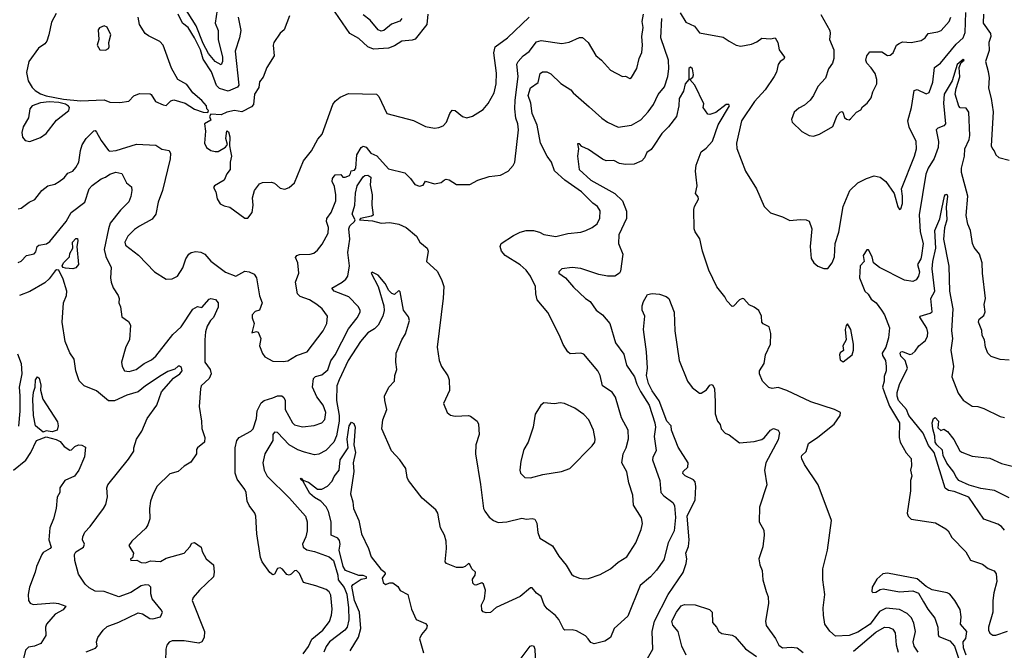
# Model space of a CAD drawing. Extents: x 1552033 to 1694788, y 811965 to 917215.
# Tile 203 of 256: x 1583935 to 1590583, y 868148 to 872408. Entities that reach past the tile are written whole.
import ezdxf

# ---------------------------------------------------------------- set-up
doc = ezdxf.new("R2010")
doc.units = 0

msp = doc.modelspace()

# ---------------------------------------------------------------- linework, layer by layer
at = {"layer": '0CON20XD'}
for points in [[(1585267.6, 872475), (1585256.2, 872385), (1585274.7, 872335), (1585274.8, 872275), (1585304.2, 872155), (1585303.8, 872125), (1585295, 872102.9), (1585255, 872124.6), (1585210.2, 872180.2), (1585175, 872247.1), (1585125.8, 872365.8), (1585046.1, 872495)], [(1586690, 872445), (1586684.4, 872375), (1586605, 872277.1), (1586585, 872268.8), (1586515, 872261.9), (1586465, 872230.8), (1586425, 872215.7), (1586325, 872209.5), (1586285, 872223.6), (1586225, 872280), (1586165, 872314.4), (1586041.4, 872495)], [(1584181.2, 872448.8), (1584149.3, 872390.7), (1584133.3, 872305), (1584117.8, 872262.2), (1584104.2, 872245), (1584062, 872215), (1583998.1, 872125), (1583981.3, 872051.3), (1583993.1, 871995), (1584020.7, 871950.7), (1584040.5, 871930.5), (1584076.1, 871906.1), (1584115, 871892.7), (1584231.5, 871871.5), (1584345, 871860), (1584505, 871865.6), (1584545, 871850), (1584612.1, 871847.9), (1584671.3, 871858.7), (1584707.1, 871892.9), (1584745, 871910), (1584816.1, 871906.1), (1584823.3, 871903.3), (1584853.3, 871855), (1584905, 871832.5), (1584925, 871827.5), (1584955, 871860), (1584975.9, 871865.9), (1585053.6, 871843.6), (1585115, 871803.3), (1585175, 871782.5), (1585205, 871780)], [(1585205, 871780), (1585210, 871795), (1585200, 871805), (1585197.5, 871825), (1585165, 871862.5), (1585104.3, 871914.3), (1585065, 871970), (1585003.9, 872003.9), (1584960.4, 872080.4), (1584905, 872236), (1584881.8, 872261.8), (1584805, 872298.2), (1584782.2, 872315), (1584743.9, 872375), (1584734.6, 872424.6)], [(1585410.6, 872425), (1585427.8, 872335), (1585418.5, 872285), (1585389.5, 872195), (1585415.4, 871965), (1585405, 871951.8), (1585343.8, 871926.2), (1585283.6, 871943.6), (1585265, 871963.1), (1585229.3, 872055), (1585175, 872142.4), (1585157.2, 872205), (1585115, 872284.4), (1585072.9, 872355), (1585035, 872384.5), (1585004.8, 872445)], [(1585756.9, 872435), (1585720.2, 872339.8), (1585693.2, 872316.8), (1585652.2, 872255), (1585647.5, 872235), (1585654.6, 872165), (1585603.5, 872085), (1585579.7, 872020.3), (1585555, 871988.8), (1585550, 871950), (1585521.4, 871905), (1585514.4, 871835), (1585500.2, 871819.8), (1585435, 871786.5), (1585385, 871794.2), (1585335, 871784.3), (1585295, 871766), (1585225, 871770), (1585217.5, 871755), (1585225, 871730), (1585182.5, 871705), (1585190, 871655), (1585184.2, 871575), (1585196.7, 871545), (1585225, 871523.8), (1585255, 871516.7), (1585275, 871517.5), (1585325, 871547.5), (1585337.5, 871565), (1585326.2, 871605), (1585335, 871656.2), (1585345, 871650), (1585355, 871617.5), (1585352.5, 871555), (1585358.8, 871518.8), (1585365.5, 871485), (1585355.8, 871445), (1585356.2, 871395), (1585334.3, 871365.7), (1585316.2, 871325), (1585251.2, 871285), (1585244.5, 871275), (1585260, 871245), (1585268, 871198), (1585288.8, 871165), (1585315, 871150), (1585355, 871142), (1585455, 871067.5), (1585475, 871067.5)], [(1585848.8, 868125), (1585885, 868173.1), (1585906.8, 868223.2), (1585982.3, 868285), (1586026.8, 868343.2), (1586040.3, 868385), (1586044.3, 868425), (1586035, 868520), (1586025, 868542.7), (1586005, 868558.9), (1585935, 868584.3), (1585851.2, 868605), (1585825, 868666.7), (1585805, 868687.5), (1585790, 868685), (1585768.5, 868661.5), (1585755, 868655.5), (1585740.1, 868660.1), (1585710.5, 868695), (1585695, 868704.5), (1585675, 868700), (1585655, 868661.4), (1585645, 868658.6), (1585625, 868672.9), (1585572.9, 868745), (1585561.9, 868775), (1585535.8, 868935), (1585529.2, 869055), (1585522, 869075), (1585485.6, 869125.6), (1585470.8, 869155), (1585464, 869215), (1585456.2, 869235), (1585403.6, 869303.6), (1585390, 869345), (1585389.2, 869515), (1585401.2, 869565), (1585417.8, 869585), (1585495, 869627.5), (1585512.1, 869645), (1585535.3, 869714.7), (1585539.1, 869765), (1585565, 869820.8), (1585585, 869835.7), (1585645, 869852.5), (1585675, 869867.5), (1585705, 869866.9), (1585719.4, 869855), (1585727.5, 869835), (1585728.5, 869775), (1585777.1, 869685), (1585791.1, 869671.1), (1585845, 869657.7), (1585923.8, 869666.2), (1585975, 869684.2), (1585995, 869706.2), (1586003.1, 869755), (1585983.8, 869805), (1585940.6, 869860.6), (1585911.3, 869925), (1585918.2, 869985), (1585933.5, 869996.5), (1585975, 870008), (1586015, 870043.5), (1586036.5, 870103.5), (1586065, 870144.4), (1586155, 870319.5), (1586213.2, 870395), (1586233, 870433), (1586233.3, 870445), (1586220.5, 870470.5), (1586157.1, 870535), (1586058, 870575), (1586042, 870595), (1586113.3, 870635), (1586137.5, 870655), (1586150.4, 870675), (1586161.2, 870745), (1586150.3, 870835), (1586164.2, 870925), (1586158.5, 870995), (1586165.2, 871015), (1586196.8, 871045), (1586199.7, 871055), (1586180, 871095), (1586197.6, 871155), (1586202.8, 871237.2), (1586214.6, 871285), (1586255, 871345.5), (1586265, 871354.5), (1586285, 871358.7), (1586306.4, 871345), (1586302.6, 871292.6), (1586315.9, 871225), (1586311.8, 871155), (1586322, 871088), (1586309.7, 871080.3), (1586236.7, 871065), (1586230.6, 871055), (1586318.1, 871048.1), (1586375, 871034.3), (1586435, 871037.3), (1586496.2, 871026.2), (1586544.4, 871005), (1586615, 870945.8), (1586638, 870905), (1586686.2, 870865), (1586692.9, 870845), (1586682.9, 870775), (1586755, 870710), (1586783.9, 870653.9), (1586798, 870605), (1586794.1, 870525.9), (1586754, 870195), (1586768, 870105), (1586784, 870065), (1586825, 870002.5), (1586836, 869975), (1586837.3, 869902.7), (1586797.5, 869815), (1586822.5, 869755), (1586845, 869737.5), (1586875, 869730), (1586965, 869733.8), (1586979.5, 869729.5), (1587023.3, 869695), (1587032, 869675), (1587037.1, 869605), (1587014.2, 869535), (1587012, 869475), (1587047.3, 869267.3), (1587066.8, 869106.8), (1587075, 869088.8), (1587105, 869048), (1587135, 869023.8), (1587165, 869012), (1587225, 869015.8), (1587325, 869041.4), (1587356.4, 869033.6), (1587395, 869037.5), (1587413, 869033), (1587426.4, 869006.4), (1587433.9, 868943.9), (1587447.5, 868905), (1587532.7, 868852.7), (1587574.5, 868784.5), (1587625, 868723.8), (1587661.7, 868661.7), (1587675, 868650), (1587713.9, 868636.1), (1587745, 868630), (1587775, 868632.9), (1587855, 868659.4), (1587925, 868697.8), (1587975, 868744.4), (1588035, 868779.4), (1588095.9, 868874.1), (1588131.9, 868965), (1588140.8, 869005), (1588133, 869043), (1588079.4, 869129.4), (1588074.4, 869195), (1588048.8, 869278.8), (1588035, 869352.5), (1588000.8, 869415), (1588010.8, 869475), (1588028.9, 869515), (1588045, 869577.5), (1588044.5, 869635), (1587999.5, 869719.5), (1587958.1, 869858.1), (1587935, 869891.9), (1587870, 869935), (1587854.5, 870005), (1587838.9, 870035), (1587745, 870148), (1587725, 870154.2), (1587651.7, 870151.7), (1587635, 870163.3), (1587605, 870213.3), (1587580, 870275), (1587500.3, 870430.3), (1587430, 870515), (1587419.2, 870555), (1587418.1, 870605), (1587384.4, 870675), (1587354.4, 870715), (1587315, 870750.9), (1587213.3, 870815), (1587188.9, 870845), (1587179.2, 870875), (1587186.7, 870895), (1587269.8, 870950.2), (1587315, 870972.9), (1587355, 870982.9), (1587405, 870984.3), (1587445, 870972.5), (1587475, 870955.8), (1587555, 870942.9), (1587635, 870964), (1587725, 870972.5), (1587757.5, 870985), (1587800, 871005), (1587835, 871030), (1587853, 871067), (1587855, 871116.7), (1587837.5, 871145), (1587805, 871169.2), (1587728.6, 871245), (1587614.8, 871324.8), (1587546.1, 871386.1), (1587525.4, 871445), (1587496.6, 871486.6), (1587452.7, 871575), (1587428.9, 871695), (1587396.1, 871775), (1587385.3, 871845), (1587368, 871895), (1587385, 871947.8), (1587435, 871984), (1587448.8, 872045), (1587465, 872055.4), (1587495, 872056.2), (1587522.4, 872042.4), (1587588.1, 871978.1), (1587656.2, 871935), (1587671.2, 871915), (1587779.6, 871819.6), (1587865, 871742.5), (1587905, 871715.8), (1587975, 871682.9), (1588065, 871695.6), (1588128.5, 871731.5), (1588179.5, 871785), (1588215, 871835.7), (1588246.5, 871903.5), (1588289.6, 871955), (1588312.2, 872025), (1588318.1, 872075), (1588315.7, 872135), (1588263.9, 872285), (1588270, 872415)], [(1585475, 871067.5), (1585504.1, 871105.9), (1585512, 871155), (1585506.7, 871205), (1585521.2, 871255), (1585555, 871298.8), (1585575, 871307.5), (1585635, 871311.4), (1585655, 871304.2), (1585695, 871270), (1585725, 871264.2), (1585755, 871274), (1585790.8, 871305), (1585851.9, 871455), (1585905, 871521.2), (1585948.5, 871601.5), (1585977.1, 871635), (1586049.1, 871835), (1586065, 871858.5), (1586098.1, 871885), (1586155, 871908.4), (1586345, 871904.4), (1586359.1, 871889.1), (1586415, 871773.3), (1586595, 871726.2), (1586675, 871686.9), (1586735, 871675.7), (1586765, 871680), (1586795, 871691.9), (1586817.5, 871715), (1586839.1, 871775), (1586855, 871795.8), (1586875, 871795.7), (1586925, 871753.5), (1586954.3, 871745.7), (1586992.7, 871757.3), (1587065, 871801.2), (1587098.2, 871841.8), (1587138.6, 871915), (1587151.4, 871975), (1587153.8, 872046.2), (1587135.4, 872185), (1587145.6, 872225), (1587228.9, 872285), (1587375, 872424.5)], [(1585745, 870104.3), (1585805, 870138.8), (1585875.8, 870165), (1585983.3, 870305), (1586010, 870355), (1586012.9, 870405), (1585977.5, 870455), (1585942, 870485), (1585892, 870515), (1585828, 870538), (1585811.9, 870555), (1585796.9, 870635), (1585819.4, 870695), (1585812.7, 870765), (1585798.6, 870801.4), (1585805.6, 870814.4), (1585825, 870822.5), (1585896.2, 870823.8), (1585920.3, 870829.7), (1585945, 870850), (1585978, 870892), (1586019.1, 870965), (1586020.4, 871005), (1586007.9, 871045), (1586009.2, 871065), (1586038, 871105), (1586068.9, 871185), (1586070, 871225), (1586060.8, 871280.8), (1586045.5, 871315), (1586046.9, 871335), (1586065, 871360), (1586103, 871363), (1586117.5, 871345), (1586133.2, 871343.2), (1586162.5, 871355), (1586169.2, 871369.2), (1586173.3, 871386.7), (1586195, 871390.8), (1586204.3, 871405), (1586210.9, 871495), (1586241.6, 871545), (1586255, 871553.8), (1586275, 871547.1), (1586305, 871506.7), (1586347.3, 871487.3), (1586425, 871401.4), (1586535, 871373.8), (1586575, 871336.2), (1586603.3, 871295), (1586635, 871283.3), (1586659.3, 871290.7), (1586675, 871316.2), (1586735, 871300), (1586781.7, 871308.3), (1586803, 871327), (1586815, 871330), (1586835, 871326), (1586885, 871295.8), (1586975, 871293.8), (1587028, 871325), (1587105, 871348.4), (1587181.5, 871358.5), (1587232.5, 871385), (1587267.9, 871422.1), (1587277.5, 871445), (1587302.5, 871665), (1587298.9, 871705), (1587285, 871743.3), (1587278.2, 871805), (1587279.8, 871865), (1587300, 872025), (1587292.8, 872107.2), (1587300.5, 872125), (1587333.8, 872165), (1587375, 872192.5), (1587425, 872259.4), (1587455, 872266.4), (1587595, 872246.4), (1587645, 872255.5), (1587715, 872288.1), (1587735, 872287.1), (1587774.3, 872255), (1587825.7, 872165.7), (1587864.4, 872134.4), (1587925, 872066), (1588005, 872023.8), (1588026.4, 872026.4), (1588055, 872011.2), (1588065, 872017.5), (1588101.7, 872078.3), (1588117.5, 872145), (1588135, 872187.5), (1588141.2, 872235), (1588136.8, 872295), (1588144.5, 872355), (1588137.9, 872395), (1588148, 872445)], [(1586516.5, 872415), (1586502.9, 872397.1), (1586445, 872378.7), (1586395, 872334.7), (1586375, 872331.3), (1586355, 872339.3), (1586300.7, 872405), (1586255, 872441.5)], [(1588393.6, 872453.6), (1588431.9, 872391.9), (1588490.6, 872365), (1588525, 872320), (1588685, 872290), (1588726.2, 872263.8), (1588772.5, 872235), (1588805, 872229.2), (1588875, 872243.1), (1588911.2, 872258.8), (1588945, 872283.3), (1589005, 872278.8), (1589035, 872285.8), (1589053.3, 872255), (1589063.3, 872205), (1589098.6, 872155), (1589095, 872142), (1589068.8, 872125), (1589056, 872105), (1589045, 872052.5), (1589029.2, 872025), (1588967.5, 871935), (1588895.5, 871855), (1588808.6, 871725), (1588774.2, 871574.2), (1588777.7, 871537.7), (1588836.7, 871385), (1588908.8, 871265), (1588961.2, 871145), (1589005, 871103.8), (1589085, 871076.2), (1589135, 871052.5), (1589205, 871058.8), (1589245, 871056.2), (1589265.9, 871045.9), (1589283.8, 870995), (1589272, 870875), (1589280, 870795), (1589297.5, 870765), (1589325, 870743.3), (1589365, 870727.5), (1589391.7, 870728.3), (1589420, 870765), (1589436.7, 870805), (1589441.2, 870895), (1589465, 870972.5), (1589495.4, 871145), (1589540, 871255), (1589595, 871305.8), (1589653.3, 871335), (1589705, 871352.5), (1589744.4, 871344.4), (1589783.8, 871315), (1589840, 871235), (1589864.2, 871144.2), (1589875, 871126.7), (1589885, 871130), (1589895.8, 871165.8), (1589896, 871215), (1589888, 871265), (1589976, 871485), (1589989.5, 871535), (1589988.1, 871585), (1589941.4, 871681.4), (1589931.1, 871725), (1589955.3, 871815), (1589975, 871930), (1589995, 871937.5), (1590055, 871908.1), (1590075, 871915.7), (1590100.9, 871985), (1590110.8, 872085), (1590151.9, 872115), (1590258.3, 872241.7), (1590304.4, 872285), (1590317.7, 872322.3), (1590322.7, 872457.3)], [(1589345, 872443.3), (1589404, 872335), (1589407.5, 872315), (1589402, 872275), (1589431.2, 872205), (1589432, 872145), (1589423.8, 872115), (1589396.7, 872075), (1589376.1, 872013.9), (1589325, 871957.5), (1589293.8, 871895), (1589271.2, 871865), (1589235, 871830), (1589195, 871811.2), (1589165, 871782.5), (1589147, 871733), (1589150, 871715), (1589215, 871653.8), (1589265, 871626.2), (1589295, 871622), (1589335, 871634), (1589425, 871687.5), (1589455, 871760), (1589475, 871783.3), (1589485, 871787.5), (1589493, 871783), (1589505, 871747.5), (1589516.4, 871736.4), (1589535, 871732.5), (1589545, 871737.5), (1589585, 871782.5), (1589615, 871800), (1589625, 871820), (1589656.4, 871843.6), (1589685, 871880), (1589695, 871920), (1589721.2, 871975), (1589722, 872005), (1589710.6, 872045), (1589685, 872082.5), (1589654.4, 872115), (1589648.6, 872135), (1589655, 872163.3), (1589675, 872191.2), (1589755, 872191.1), (1589795, 872166.5), (1589812.2, 872167.8), (1589832.2, 872185), (1589854.5, 872235.5), (1589872.6, 872247.4), (1589895, 872258.6), (1589955, 872253.6), (1590022.3, 872267.7), (1590049.2, 872285), (1590068.8, 872315), (1590134.2, 872325.8), (1590155.6, 872335), (1590210.9, 872395), (1590222.3, 872425)], [(1590442.3, 872445), (1590439.6, 872385), (1590488.8, 872315), (1590492.9, 872295), (1590478.9, 872255), (1590479.6, 872200.4), (1590456.2, 872125), (1590475, 872057.5), (1590479.6, 872015), (1590475.4, 871945), (1590494.7, 871874.7), (1590506.7, 871785), (1590493.8, 871555), (1590502.5, 871535), (1590515, 871522.5), (1590526.2, 871495), (1590547, 871477), (1590615, 871458)], [(1584515, 872202), (1584535, 872213.3), (1584540, 872225), (1584536.7, 872255), (1584550, 872305), (1584525, 872357.5), (1584505, 872367.5), (1584475, 872352.5), (1584465, 872340), (1584470, 872275), (1584458.8, 872235), (1584477.5, 872205), (1584515, 872202)], [(1590615, 870107.5), (1590555, 870112.5), (1590495, 870133.8), (1590471.2, 870155), (1590456, 870195), (1590448.6, 870245), (1590434.3, 870275), (1590431.7, 870308.3), (1590408.6, 870365), (1590414.2, 870385), (1590445, 870410.8), (1590453.5, 870435), (1590447.5, 870485), (1590455.8, 870525), (1590435.8, 870695), (1590434, 870765), (1590416, 870825), (1590378.9, 870868.9), (1590367.1, 870895), (1590354.3, 870985), (1590337.3, 871027.3), (1590325.6, 871085), (1590337.5, 871215), (1590292.8, 871375), (1590294.2, 871405), (1590313.7, 871485), (1590316.5, 871535), (1590345, 871598.6), (1590350.7, 871625), (1590342.8, 871782.8), (1590325, 871811.4), (1590285, 871812.5), (1590275, 871823.8), (1590251, 871905), (1590257.3, 871942.7), (1590282.1, 872022.1), (1590277.9, 872085), (1590291.2, 872118.8), (1590312, 872135), (1590305, 872140), (1590265.6, 872105), (1590230.7, 871995), (1590177.3, 871905), (1590172.5, 871845), (1590186.7, 871705), (1590175, 871691.4), (1590133.3, 871675), (1590122.5, 871665), (1590139.1, 871585), (1590135.5, 871545), (1590110.1, 871469.9), (1590068.5, 871405), (1590053.5, 871365), (1590008.9, 871088.9), (1590015.7, 870975), (1590035.9, 870895), (1590023.8, 870815), (1590018.5, 870791.5), (1589996.7, 870755), (1590010, 870705), (1590004.1, 870675.9), (1589988.5, 870651.5), (1589965, 870638.5), (1589909.5, 870649.5), (1589740, 870735), (1589698.8, 870765), (1589691.4, 870805), (1589665, 870853.3), (1589655, 870853.3), (1589629.2, 870815), (1589636.2, 870775), (1589608.8, 870745), (1589605.5, 870664.5), (1589641.5, 870575), (1589664.1, 870554.1), (1589685, 870521.1), (1589716.9, 870495), (1589754.5, 870445), (1589772.9, 870415), (1589807.2, 870327.2), (1589801.7, 870258.3), (1589783.3, 870195), (1589758.8, 870155), (1589760.6, 870140.6), (1589781.8, 870105), (1589785.3, 870065.3), (1589785.3, 870035), (1589771.8, 869998.2), (1589771.2, 869965), (1589759.5, 869925), (1589782.8, 869862.8), (1589808.1, 869798.1), (1589876.2, 869685), (1589873.5, 869585), (1589879.4, 869555), (1589921.4, 869481.4), (1589953, 869443), (1589957.1, 869395), (1589950, 869365), (1589959.2, 869325), (1589949.4, 869295), (1589949.4, 869225), (1589927.1, 869075), (1589932.9, 869055), (1589955, 869034.4), (1590118.8, 869008.8), (1590187.6, 868967.6), (1590204.3, 868954.3), (1590229.7, 868909.7), (1590322.3, 868812.3), (1590355, 868757.1), (1590435, 868730), (1590475, 868701.4), (1590514.5, 868684.5), (1590528.1, 868665), (1590532.8, 868612.8), (1590513.1, 868536.9), (1590505.6, 868485), (1590504.8, 868405), (1590475.4, 868305), (1590475.4, 868285), (1590485, 868263.1), (1590505, 868250), (1590525, 868249.7), (1590605, 868278.2)], [(1589056.4, 869923.6), (1589015, 869915.7), (1588993.4, 869923.4), (1588950, 869965), (1588930, 870015), (1588930, 870035), (1588961.2, 870085), (1588971.4, 870145), (1589004.4, 870215), (1589007.6, 870287.6), (1588995, 870332.5), (1588954.2, 870354.2), (1588946.7, 870365), (1588944, 870405), (1588925, 870443.8), (1588895, 870466), (1588860.9, 870480.9), (1588825, 870521.2), (1588815, 870523.8), (1588795, 870516), (1588755, 870472.5), (1588745, 870470), (1588708.8, 870508.8), (1588695.8, 870535.8), (1588643, 870603), (1588587.5, 870715), (1588544.4, 870844.4), (1588527, 870927), (1588496.2, 870975), (1588490, 870995), (1588486.4, 871126.4), (1588490.4, 871145), (1588518, 871195), (1588515, 871212), (1588498.6, 871235), (1588508.8, 871285), (1588501.5, 871345), (1588497.5, 871385), (1588502.5, 871425), (1588535.5, 871514.5), (1588569.7, 871540.3), (1588613.2, 871586.8), (1588651.3, 871698.7), (1588727.5, 871825), (1588723.3, 871835), (1588705, 871834.5), (1588635, 871780), (1588595, 871768), (1588580.5, 871770.5), (1588550, 871815), (1588555, 871840), (1588493.8, 871965), (1588460, 872005), (1588480.3, 872019.7), (1588485.4, 872034.6), (1588477.1, 872075), (1588465, 872086.5), (1588452.8, 872077.2), (1588452.5, 872005), (1588428.8, 871975), (1588418.1, 871925), (1588388.2, 871875), (1588386, 871825), (1588369.2, 871755), (1588316, 871685), (1588269.7, 871640.3), (1588215, 871553.3), (1588199.7, 871530.3), (1588169.7, 871510.3), (1588152.9, 871475), (1588135, 871454), (1588085, 871432.5), (1588025, 871429.4), (1587985.5, 871435.5), (1587946, 871456), (1587895.4, 871455.4), (1587870, 871465), (1587775, 871532.2), (1587730.3, 871550.3), (1587715, 871568.8), (1587701.2, 871568.8), (1587708.8, 871535), (1587701.2, 871485), (1587711.9, 871395), (1587791.5, 871325), (1587953.8, 871235), (1588004.4, 871184.4), (1588032.8, 871115), (1588031.1, 871065), (1587980, 870955), (1587978.4, 870895), (1588007.8, 870825), (1587991.7, 870708.3), (1587985, 870696), (1587954.4, 870675.6), (1587905, 870675.5), (1587845, 870686.5), (1587725, 870727.3), (1587665.5, 870734.5), (1587596.2, 870725), (1587575.7, 870705), (1587575.8, 870695), (1587620.6, 870665), (1587675, 870601.5), (1587755, 870525.6), (1587787.5, 870505), (1587826.9, 870445), (1587870.6, 870415), (1587919.4, 870355), (1587958.9, 870225), (1588015, 870147.5), (1588031.2, 870075), (1588086.4, 869996.4), (1588102.4, 869945), (1588126.2, 869896.2), (1588185, 869802.9), (1588224.5, 869685.5), (1588227.1, 869655), (1588218.2, 869591.8), (1588232.1, 869497.9), (1588209.8, 869450.2), (1588208.5, 869435), (1588258.2, 869295), (1588263.3, 869213.3), (1588285, 869190.5), (1588345, 869147.5), (1588356.2, 869126.2), (1588363.8, 869045), (1588352.9, 868955), (1588314.5, 868875), (1588285, 868758), (1588235, 868688.6), (1588194.2, 868645), (1588125, 868586), (1588041.9, 868378.1), (1587950, 868295), (1587923.8, 868235), (1587885, 868209.2), (1587815, 868191.2), (1587791.4, 868201.4), (1587772.5, 868225), (1587755, 868246.7), (1587695, 868280), (1587665, 868286), (1587615, 868283.3), (1587608.3, 868288.3), (1587576.4, 868356.4), (1587553.2, 868383.2), (1587497.6, 868427.6), (1587475.4, 868455.4), (1587455, 868510.8), (1587425, 868534), (1587395, 868570), (1587385, 868570), (1587315, 868511.4), (1587153.2, 868436.8), (1587115, 868404), (1587085, 868400), (1587065, 868406.7), (1587055, 868420), (1587054.2, 868455), (1587072.5, 868495), (1587080, 868555), (1587066.2, 868595), (1587055, 868603.3), (1587015, 868588.8), (1587005, 868590), (1586995, 868602.5), (1586991.4, 868628.6), (1587010, 868655), (1587013.3, 868675), (1586988.9, 868698.9), (1586975, 868727.5), (1586965, 868733.3), (1586943.8, 868715), (1586925, 868707.8), (1586885, 868706.8), (1586817.5, 868735), (1586808.8, 868745), (1586818, 868835), (1586815.8, 868885.8), (1586804, 868925), (1586776, 868975), (1586767.1, 869022.9), (1586758, 869075), (1586745, 869097.5), (1586653.8, 869175), (1586561.2, 869295), (1586552, 869315), (1586543.3, 869375), (1586501.2, 869435), (1586446.2, 869495), (1586381.4, 869645), (1586386.9, 869705), (1586414.5, 869775), (1586399.6, 869835), (1586399.1, 869865), (1586427.5, 869925), (1586465, 869966.7), (1586468.8, 870005), (1586482.5, 870045), (1586474.7, 870094.7), (1586477.5, 870155), (1586514.7, 870245), (1586539.2, 870285), (1586566.5, 870375), (1586561.3, 870401.3), (1586526.6, 870446.6), (1586505, 870568.8), (1586495, 870577.5), (1586465, 870552.5), (1586448.6, 870558.6), (1586428.3, 870578.3), (1586403.5, 870625), (1586355, 870683.3), (1586315, 870701.4), (1586308.6, 870695), (1586355.9, 870605.9), (1586393.8, 870475), (1586396.8, 870443.2), (1586387.5, 870405), (1586355, 870343.8), (1586330.3, 870319.7), (1586285, 870292), (1586236.9, 870235), (1586153.8, 870105), (1586091.6, 869975), (1586076.4, 869935), (1586074.8, 869835.2), (1586092.2, 869735), (1586093.3, 869695), (1586073.4, 869596.6), (1586056.7, 869553.3), (1586001.7, 869498.3), (1585955, 869473.3), (1585925, 869468.6), (1585857.3, 869487.3), (1585813, 869503), (1585755, 869536.1), (1585675, 869619.4), (1585655, 869621.9), (1585643.8, 869605), (1585644.5, 869565), (1585590.9, 869475), (1585577.9, 869415), (1585586.2, 869365), (1585607.3, 869325), (1585756.8, 869176.8), (1585864.4, 869055), (1585876.8, 869016.8), (1585876.5, 868955), (1585867.3, 868915), (1585844.5, 868865), (1585848.5, 868845), (1585875, 868826.8), (1585925, 868816.2), (1586025, 868780.4), (1586053.5, 868755), (1586082.9, 868655), (1586085.4, 868625), (1586125, 868572.9), (1586145, 868526.2), (1586155.8, 868435.8), (1586157, 868353), (1586145.5, 868304.5), (1586129.6, 868285), (1586027.5, 868205), (1586005, 868174.4), (1585988, 868135)], [(1584005, 871584.2), (1584075, 871612), (1584115, 871639.2), (1584185, 871730), (1584266.2, 871795), (1584271.2, 871815), (1584264.2, 871824.2), (1584245, 871838), (1584199.1, 871849.1), (1584135, 871852.5), (1584075, 871846.4), (1584020.8, 871825), (1584004.2, 871805), (1583994, 871745), (1583958, 871685), (1583949.2, 871645), (1583954, 871615), (1583973, 871593), (1584005, 871584.2)], [(1583925, 871130), (1583945, 871134), (1583998.8, 871175), (1584036.8, 871193.2), (1584085, 871253.1), (1584126.2, 871285), (1584172, 871298), (1584201.2, 871315), (1584235, 871338.8), (1584259.7, 871370.3), (1584294.5, 871385.5), (1584315, 871410), (1584334.4, 871445), (1584345.4, 871525), (1584357.3, 871562.7), (1584385, 871605.7), (1584435, 871657.5), (1584445, 871659.2), (1584455, 871649.2), (1584485, 871590.8), (1584534.2, 871525), (1584545, 871520.5), (1584585.8, 871524.2), (1584725, 871568), (1584855, 871560), (1584895, 871534), (1584943.9, 871523.9), (1584953.8, 871505), (1584952.4, 871467.6), (1584899.6, 871255), (1584869.4, 871175), (1584855.7, 871095), (1584828.9, 871061.1), (1584743.3, 871013.3)], [(1584140, 870910), (1584249.6, 871045), (1584283.6, 871105), (1584375.6, 871175), (1584404.6, 871265), (1584425, 871288.6), (1584485, 871332.5), (1584515, 871344.4), (1584545, 871365.6), (1584585, 871377.1), (1584625, 871370), (1584656.2, 871305), (1584689.6, 871279.6), (1584692.9, 871255), (1584686.6, 871213.4), (1584671.5, 871178.5), (1584615, 871121.1), (1584547.4, 871032.6), (1584534, 870995), (1584506.8, 870855), (1584517.5, 870807.5), (1584553.5, 870735), (1584548.1, 870665), (1584553.4, 870635), (1584566.5, 870596.5), (1584600.8, 870545), (1584607.1, 870525), (1584605.8, 870495), (1584615, 870467.5), (1584625, 870400), (1584669.5, 870369.5), (1584683.8, 870345), (1584676.7, 870245), (1584651.2, 870198.8), (1584622.9, 870095), (1584627.5, 870065), (1584643.8, 870035), (1584675, 870030.6), (1584720.8, 870045), (1584775.4, 870084.6), (1584825, 870109.1), (1584855.5, 870135), (1584968.9, 870281.1), (1585025, 870332.2), (1585105, 870452.2), (1585135, 870470), (1585165, 870463.8), (1585215, 870520), (1585225, 870524), (1585257.3, 870517.3), (1585274.4, 870494.4), (1585275.6, 870465), (1585245, 870396.2), (1585224, 870375), (1585201.9, 870338.1), (1585190.5, 870299.5), (1585185.3, 870245), (1585186.5, 870095), (1585220.6, 870045), (1585228.6, 870015), (1585215.4, 869984.6), (1585160.8, 869935), (1585155.8, 869915), (1585148, 869795), (1585163.9, 869696.1), (1585164.1, 869645.9), (1585186.2, 869585), (1585182.3, 869555), (1585136, 869515), (1585130, 869505), (1585128.8, 869475), (1585091.2, 869418.8), (1585045, 869392.5), (1585006.2, 869355), (1584950.2, 869339.8), (1584863.2, 869256.8), (1584835.8, 869205), (1584819.4, 869155), (1584812.2, 869105), (1584814.4, 869035), (1584801.1, 868995), (1584786.1, 868973.9), (1584692, 868885), (1584672.5, 868855), (1584703.3, 868805), (1584696.7, 868773.3), (1584682.5, 868765), (1584685, 868753.8), (1584726.1, 868756.1), (1584755, 868741.2), (1584785, 868738.8), (1584817.5, 868752.5), (1584885, 868748.2), (1584925, 868770.6), (1585045, 868804.4), (1585084.2, 868845.8), (1585098.3, 868871.7), (1585115, 868876.2), (1585160, 868845), (1585167.5, 868815), (1585195, 868766.2), (1585243.8, 868725), (1585249.4, 868675), (1585244.3, 868645), (1585148.8, 868555), (1585105.9, 868504.1), (1585098.8, 868485), (1585183.1, 868275), (1585180.8, 868235), (1585165, 868206), (1585145, 868196.9), (1585045, 868212.5), (1584965, 868211.2), (1584945, 868203.3), (1584928.3, 868181.7), (1584921.2, 868155), (1584920, 868075)], [(1590585, 868958.8), (1590565, 868984.2), (1590540.2, 869000.2), (1590444.6, 869034.6), (1590343.1, 869183.1), (1590245, 869220.5), (1590205, 869228.2), (1590183.3, 869243.3), (1590108.3, 869485), (1590072.1, 869532.1), (1590034.3, 869615), (1589937.8, 869735), (1589922.3, 869775), (1589867.6, 869835), (1589858.6, 869865), (1589859.6, 869890.4), (1589876.2, 869943.8), (1589928.2, 870055), (1589914.3, 870105), (1589883.7, 870135), (1589880, 870155), (1589884.2, 870165), (1589895, 870166.2), (1589945, 870146.5), (1589960.2, 870149.8), (1589981.6, 870168.4), (1590006, 870204), (1590050.2, 870239.8), (1590065, 870270), (1590067.1, 870295), (1590060.5, 870325), (1590012.3, 870397.7), (1590015, 870406.2), (1590082.5, 870425), (1590095.4, 870435), (1590086.8, 870525), (1590114, 870575), (1590096.7, 870725), (1590099.8, 870775), (1590120.4, 870865), (1590113.2, 870985), (1590146.9, 871063.1), (1590161.2, 871131.2), (1590179.2, 871215), (1590185, 871226), (1590195, 871228.8), (1590200, 871215), (1590189.3, 871140.7), (1590194, 871055), (1590178.6, 871001.4), (1590173.1, 870925), (1590207.3, 870742.7), (1590213.6, 870575), (1590234.7, 870455), (1590226.9, 870306.9), (1590233.8, 870255), (1590221, 870175), (1590238.8, 870065), (1590228.4, 869995), (1590271.5, 869885), (1590305, 869838), (1590365, 869797.5), (1590405, 869796), (1590445, 869782), (1590555, 869728), (1590585, 869720)], [(1584743.3, 871013.3), (1584709.8, 870990.2), (1584665.8, 870945), (1584644.4, 870905), (1584650.8, 870885), (1584736.7, 870816.7), (1584845.4, 870705.4), (1584925, 870654.2), (1584965, 870657.8), (1585001.2, 870675), (1585037.6, 870732.4), (1585056.4, 870793.6), (1585076.6, 870823.4), (1585093.6, 870836.4), (1585125, 870842.2), (1585158.2, 870838.2), (1585185, 870824.2), (1585225, 870775.8), (1585325, 870702.7), (1585395, 870676.5), (1585455, 870709.1), (1585485.5, 870705.5), (1585518.8, 870688.8), (1585535, 870663.3), (1585555, 870542.5), (1585572, 870495), (1585555, 870446.7), (1585525, 870436), (1585506, 870415), (1585504.3, 870395), (1585517.5, 870355), (1585501.7, 870291.7), (1585535, 870302.5), (1585546.1, 870296.1), (1585564.2, 870254.2), (1585555.6, 870205), (1585575, 870153.3), (1585591.2, 870131.2), (1585645, 870102), (1585715, 870098.6), (1585745, 870104.3)], [(1583925, 870768), (1583945, 870776), (1583981.2, 870815), (1584034.1, 870825.9), (1584045, 870840), (1584054.2, 870875), (1584065, 870884.3), (1584115.4, 870894.6), (1584140, 870910)], [(1584295, 870725.6), (1584245, 870728.7), (1584229.4, 870735), (1584223.1, 870745), (1584231.9, 870765), (1584270.8, 870805), (1584275, 870828), (1584293.3, 870865), (1584292.9, 870905), (1584315, 870928.8), (1584325, 870930), (1584328, 870915), (1584321.2, 870875), (1584331.4, 870755), (1584315, 870731.9), (1584295, 870725.6)], [(1584446.7, 868163.3), (1584458, 868175), (1584453.8, 868205), (1584464, 868235), (1584498.9, 868285), (1584525, 868308.2), (1584605, 868338.2), (1584735, 868400), (1584765, 868393.5), (1584815, 868362.5), (1584835, 868360.5), (1584886, 868375), (1584898.6, 868405), (1584891.7, 868421.7), (1584829.1, 868495), (1584821.4, 868528.6), (1584820.8, 868575), (1584807.9, 868587.9), (1584785, 868590), (1584755, 868583.1), (1584685, 868537.8), (1584605, 868510), (1584505, 868545.8), (1584445, 868548), (1584405, 868570), (1584378, 868595), (1584332.6, 868662.6), (1584307.5, 868755), (1584304.4, 868795), (1584315, 868812.9), (1584366.9, 868845), (1584373.1, 868865), (1584360.6, 868895), (1584361.2, 868915), (1584376, 868945), (1584411.4, 868985), (1584501.4, 869105), (1584516.6, 869133.4), (1584529.2, 869185), (1584523.8, 869245), (1584530, 869265), (1584670.3, 869439.7), (1584705.7, 869494.3), (1584706.2, 869515), (1584724.3, 869575), (1584760.6, 869629.4), (1584795.6, 869715), (1584860.9, 869805), (1584893.3, 869895), (1584974.1, 869985.9), (1585016.1, 870015), (1585032.2, 870035), (1585028.2, 870058.3), (1585015, 870068), (1585005, 870067.3), (1584982.4, 870047.6), (1584935, 870031.8), (1584890.6, 870005), (1584785, 869934.6), (1584735, 869893.3), (1584659.3, 869870.8), (1584575, 869833.5), (1584535, 869834.2), (1584455, 869901.9), (1584370, 869935), (1584337.6, 869967.6), (1584314.3, 870035), (1584303.8, 870115), (1584275, 870156.7), (1584241.5, 870235), (1584221.8, 870365), (1584230.5, 870495), (1584251.3, 870545), (1584254.7, 870574.7), (1584228, 870655), (1584199.1, 870715), (1584185, 870717.3), (1584175, 870711.4), (1584135, 870656.5), (1584105, 870630), (1584005, 870571.1), (1583935, 870545.5)], [(1588165, 868077.5), (1588210, 868155), (1588204.5, 868275), (1588220.5, 868345), (1588314.6, 868525), (1588415, 868673.1), (1588435.9, 868735), (1588439.7, 868765), (1588433.8, 868805), (1588450.9, 868849.1), (1588456.1, 868895), (1588442, 869055), (1588496.5, 869165), (1588500.2, 869255), (1588495.2, 869285.2), (1588485, 869299.1), (1588427.5, 869327.5), (1588412.4, 869342.4), (1588413.8, 869356.2), (1588447.3, 869385), (1588448.2, 869415), (1588380.9, 869520.8), (1588336.4, 869635), (1588333.2, 869665), (1588305, 869695.4), (1588252.3, 869832.3), (1588205, 869900.5), (1588180.5, 869950.5), (1588168, 870005), (1588173.9, 870055), (1588168.1, 870165), (1588146.2, 870315), (1588156.2, 870405), (1588137.9, 870445), (1588137.5, 870475), (1588146.8, 870503.2), (1588175, 870551.4), (1588205, 870557.9), (1588255, 870553.3), (1588298.9, 870538.9), (1588318.1, 870525), (1588355, 870433.3), (1588358.2, 870305), (1588388.7, 870105), (1588445, 869965.8), (1588475, 869923.6), (1588525, 869885.6), (1588535.4, 869884.6), (1588572.5, 869907.5), (1588595, 869940), (1588605, 869943.8), (1588615, 869938.8), (1588626.9, 869915), (1588629.8, 869829.8), (1588630.8, 869745), (1588646.1, 869696.1), (1588663.6, 869673.6), (1588671.2, 869645), (1588697.5, 869615), (1588725, 869602.5), (1588795, 869550), (1588895, 869557.8), (1588945, 869572.2), (1588964.6, 869585.4), (1589005, 869634), (1589025, 869645.6), (1589055.8, 869635.8), (1589066.1, 869616.1), (1589055, 869570), (1588972.7, 869415), (1588964.4, 869365), (1588980.5, 869265), (1588930, 869115), (1588927.1, 869015), (1588958.6, 868958.6), (1588962.7, 868925), (1588953, 868847), (1588925.8, 868765), (1588932, 868725), (1588947.9, 868687.9), (1588953.1, 868625), (1588975.5, 868545.5), (1588988.7, 868508.7), (1588990.6, 868465), (1588970, 868345), (1588975.5, 868315.5), (1589038.7, 868228.7), (1589061.7, 868181.7), (1589085, 868164.4), (1589145, 868169.5), (1589185, 868164.4), (1589224.2, 868134.2)], [(1589495, 870097.5), (1589555, 870143.3), (1589564.2, 870175), (1589565.4, 870215), (1589546.5, 870315), (1589525, 870352.5), (1589515, 870342.5), (1589508, 870315), (1589516.2, 870245), (1589493.8, 870205), (1589497.5, 870172.5), (1589475, 870157.5), (1589470, 870145), (1589475, 870110), (1589495, 870097.5)], [(1583920.8, 870150.8), (1583946.3, 870085), (1583949, 870015), (1583931.2, 869925), (1583937.4, 869867.4), (1583935.6, 869764.4), (1583926.9, 869663.1)], [(1584095, 869621.6), (1584041.3, 869665), (1584027.7, 869735), (1584025.3, 869845.3), (1584029.1, 869890.9), (1584040.8, 869925), (1584042.8, 869975), (1584055, 869995.8), (1584066, 869986), (1584078.6, 869938.6), (1584076.8, 869905), (1584091.1, 869845), (1584191.2, 869691.2), (1584194.2, 869665), (1584188, 869635), (1584155, 869624), (1584115, 869629.7), (1584095, 869621.6)], [(1590000.9, 868135), (1589973.2, 868175), (1589968.4, 868205), (1589982.7, 868275), (1589971.7, 868331.7), (1589956.4, 868366.4), (1589927.5, 868397.5), (1589875, 868423.4), (1589785, 868432.4), (1589740.7, 868409.3), (1589677.5, 868325), (1589595, 868270.3), (1589535, 868248.2), (1589442.7, 868242.7), (1589405, 868276.2), (1589372, 868325), (1589361.2, 868385), (1589360, 868435), (1589371.4, 868525), (1589358, 868625), (1589358.6, 868698.6), (1589388.5, 868825), (1589415.6, 869025), (1589325.4, 869265.4), (1589235, 869403.8), (1589215, 869442.5), (1589214.2, 869455.8), (1589216.7, 869465), (1589245, 869491.2), (1589261.1, 869545), (1589325, 869587.1), (1589434, 869675), (1589474, 869735), (1589476.2, 869755), (1589436.7, 869775), (1589276, 869826), (1589115, 869902), (1589056.4, 869923.6)], [(1587385, 869312.5), (1587467.5, 869335), (1587594.3, 869355.7), (1587650, 869375), (1587801.1, 869528.9), (1587817.5, 869555), (1587821.4, 869575), (1587809.1, 869635), (1587777.1, 869705), (1587745, 869740), (1587684.2, 869784.2), (1587614.2, 869814.2), (1587585, 869820), (1587545, 869813.8), (1587475, 869820), (1587453.3, 869805), (1587415, 869742.5), (1587402.5, 869655), (1587368.9, 869555), (1587339.4, 869505), (1587318, 869425), (1587312.5, 869365), (1587316.2, 869345), (1587346.1, 869316.1), (1587385, 869312.5)], [(1586167.7, 868145), (1586223.1, 868236.9), (1586238, 868295), (1586230.2, 868405), (1586195, 868483.8), (1586178.9, 868581.1), (1586186.7, 868593.3), (1586241.5, 868628.5), (1586276.7, 868635), (1586276.2, 868645), (1586255, 868653.2), (1586225, 868653.7), (1586135, 868686.6), (1586118.4, 868715), (1586092.7, 868825), (1586099.1, 868865), (1586095, 868890), (1586082.3, 868905), (1586038.8, 868925), (1586038, 869015), (1586021.1, 869085), (1586005, 869116.9), (1585969.5, 869155), (1585925, 869180), (1585895, 869208), (1585848.3, 869288.3), (1585830.8, 869305), (1585835, 869310), (1585847.5, 869297.5), (1585885, 869283.9), (1585945, 869236.8), (1585975, 869236.2), (1586014.1, 869255.9), (1586045, 869291.1), (1586058.2, 869321.8), (1586091.9, 869365), (1586100, 869435), (1586152.1, 869515), (1586146.9, 869575), (1586160, 869665), (1586175, 869688.6), (1586191.2, 869681.2), (1586199.5, 869655), (1586192.2, 869535), (1586203.6, 869485), (1586187.8, 869415), (1586191.1, 869355), (1586186.2, 869323.8), (1586169.1, 869205), (1586185, 869150), (1586189.5, 869105), (1586224.4, 869025), (1586243.8, 868935), (1586289.6, 868835), (1586308.5, 868778.5), (1586374.3, 868695), (1586400, 868675), (1586403.3, 868665), (1586383.3, 868635), (1586390, 868605), (1586405, 868591.4), (1586435, 868603.3), (1586455, 868603.1), (1586488.5, 868578.5), (1586505, 868551.2), (1586556, 868525), (1586580, 868425), (1586611.4, 868355), (1586675, 868328.6), (1586686, 868315), (1586682, 868295), (1586648, 868255), (1586634, 868225), (1586661.7, 868131.7)], [(1590615, 869178.2), (1590516.7, 869226.7), (1590425, 869240.7), (1590345, 869262.8), (1590276.1, 869295), (1590255, 869321.1), (1590242.1, 869352.1), (1590195, 869412), (1590169.5, 869465), (1590165, 869499.6), (1590126.6, 869535), (1590116.6, 869555), (1590114.7, 869595), (1590099.2, 869645), (1590095.3, 869685), (1590105, 869713.1), (1590115, 869720.8), (1590137.5, 869695), (1590135, 869651.2), (1590155, 869633.8), (1590175, 869642.5), (1590200, 869625), (1590242.6, 869572.6), (1590282.5, 869495), (1590295, 869485.8), (1590365, 869460), (1590485, 869445.5), (1590565, 869410.5), (1590655, 869388.1)], [(1583894.3, 869365), (1583977.4, 869432.6), (1584011.1, 869485), (1584048.1, 869565), (1584115, 869589.8), (1584181.6, 869571.6), (1584209.3, 869559.3), (1584235.6, 869525.6), (1584275, 869500), (1584285, 869501.2), (1584308.8, 869525), (1584333.6, 869536.4), (1584355, 869534.3), (1584380.5, 869520.5), (1584372.5, 869455), (1584335, 869364), (1584306, 869325), (1584241.2, 869295), (1584205.6, 869244.4), (1584205.6, 869214.4), (1584187.8, 869182.2), (1584182.2, 869105), (1584163.6, 869035), (1584138.5, 868975), (1584131.9, 868895), (1584148, 868845), (1584141.2, 868835), (1584095, 868808.6), (1584085.4, 868794.6), (1584049.4, 868715), (1584040.6, 868675), (1584001.4, 868575), (1583991.8, 868525), (1583995, 868483.8), (1584006.3, 868466.3), (1584026.6, 868456.6), (1584165, 868468.9), (1584197.5, 868465), (1584247.5, 868445), (1584228.8, 868421.2), (1584175, 868393.1), (1584116.7, 868325), (1584110, 868305), (1584111.7, 868248.3), (1584078, 868195), (1584035.7, 868175.7), (1583995, 868168.2), (1583975, 868149.2), (1583956.9, 868075)], [(1590324.6, 868114.6), (1590308.2, 868165), (1590304.6, 868205), (1590322.5, 868227.5), (1590329.5, 868275), (1590286, 868325), (1590292.5, 868375), (1590285, 868422.5), (1590248.8, 868485), (1590215, 868526.2), (1590196.8, 868536.8), (1590095.8, 868555.8), (1590055, 868580), (1589995, 868630.8), (1589795, 868670), (1589762.5, 868665), (1589721.2, 868628.8), (1589690, 868575), (1589688.8, 868545), (1589695, 868538.8), (1589715, 868541.4), (1589745, 868559.4), (1589765, 868562.7), (1589875, 868543.4), (1589965, 868550), (1590003.6, 868533.6), (1590037.9, 868475), (1590067.1, 868425), (1590114.5, 868365), (1590134.4, 868305), (1590135.8, 868255), (1590141.9, 868241.9), (1590215, 868212.9), (1590245.9, 868175.9), (1590272.9, 868095)], [(1588434.9, 868115), (1588405, 868176.7), (1588380.2, 868275), (1588345, 868318.2), (1588339, 868345), (1588370.7, 868405), (1588402.1, 868447.9), (1588422.8, 868457.2), (1588495, 868454.8), (1588593.3, 868423.3), (1588609.6, 868405), (1588612.2, 868335), (1588640.6, 868305), (1588654.6, 868274.6), (1588675, 868260.6), (1588745, 868250), (1588765, 868240), (1588835, 868157.5), (1588909.2, 868105)], [(1589565, 868141), (1589715, 868270.5), (1589775, 868304.7), (1589805, 868303.1), (1589830, 868290), (1589846.2, 868265), (1589852.1, 868185), (1589867.1, 868135)], [(1584385, 868137.1), (1584446.7, 868163.3)], [(1587254, 868005), (1587382.5, 868175), (1587395, 868180), (1587407.5, 868175), (1587413.3, 868155), (1587416.9, 868055)]]:
    msp.add_lwpolyline(points, dxfattribs=at)

doc.saveas('drawing.dxf')
